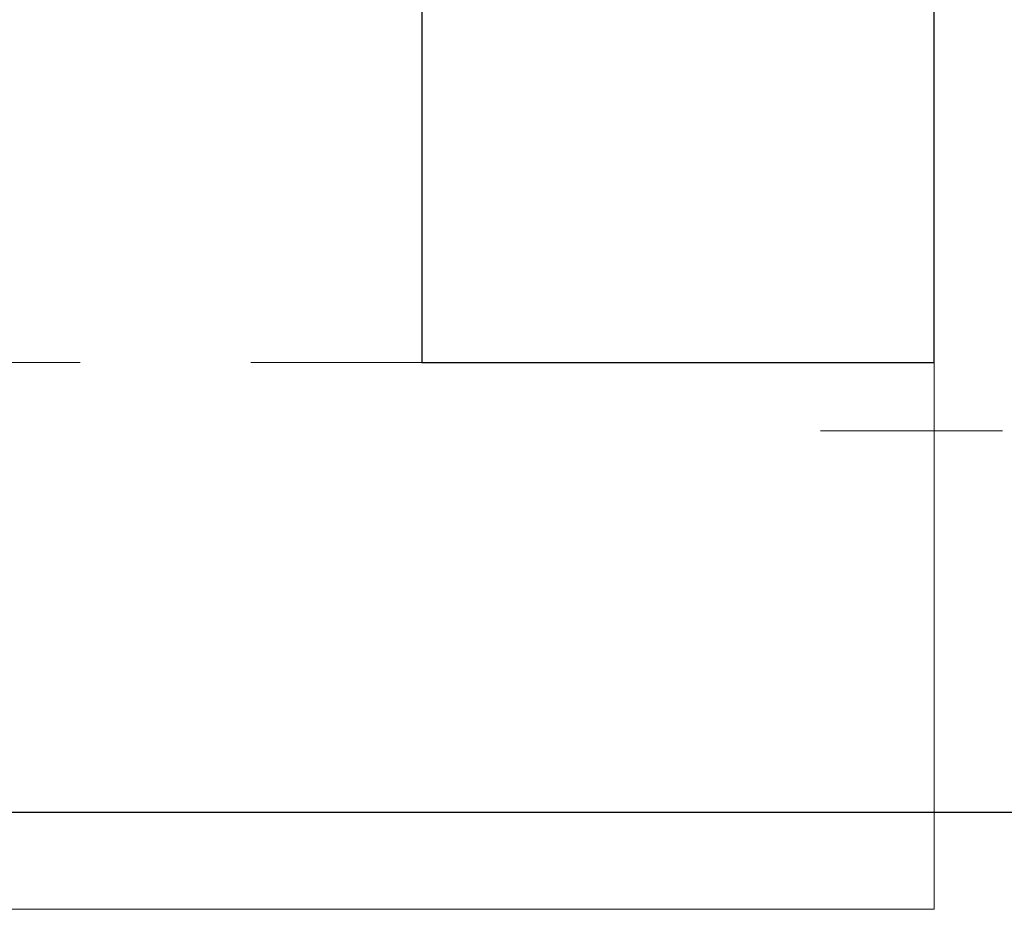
# Model space of a CAD drawing. Header units: millimetres. Extents: x -16331 to -10174, y -4135 to -3584.
# Tile 146 of 256: x -10336.702 to -10336.126, y -3998.21 to -3997.689. Entities that reach past the tile are written whole.
import ezdxf

# ---------------------------------------------------------------- set-up
doc = ezdxf.new("R2010")
doc.units = ezdxf.units.MM
doc.linetypes.add('DASHED2', pattern=[0.375, 0.25, -0.125])
doc.layers.add('A-DETL', color=7, linetype='Continuous', lineweight=5, true_color=0x00a600)
for name, color, linetype, lineweight in [('DI-Detalhes', 1, 'Continuous', 30), ('IFC-IfcRoof-Contorno', 250, 'Continuous', 5), ('IFC-IfcSlab-Contorno', 250, 'Continuous', 5)]:
    doc.layers.add(name, color=color, linetype=linetype, lineweight=lineweight)

msp = doc.modelspace()

# ---------------------------------------------------------------- linework, layer by layer
at = {"color": 9, "ltscale": 2}
for p, q in [((-10336.4671, -3996.28983), (-10336.4671, -3997.88983)), ((-10336.1671, -3997.88983), (-10336.1671, -3996.28983)), ((-10336.4671, -3997.88983), (-10336.1671, -3997.88983))]:
    msp.add_line(p, q, dxfattribs=at)
at = {"layer": 'A-DETL', "linetype": 'Continuous', "lineweight": 5}
for p in [(-10336.16709, -3989.36984), (-10347.16709, -3998.20984)]:
    msp.add_line(p, (-10336.16709, -3998.20984), dxfattribs=at)
at = {"layer": 'DI-Detalhes'}
msp.add_lwpolyline([(-10339.42227, -3994.46025), (-10335.62444, -3994.46025), (-10335.62444, -3998.15319), (-10339.42227, -3998.15319), (-10339.42227, -3994.46025)], dxfattribs=at)
at = {"layer": 'IFC-IfcRoof-Contorno', "lineweight": 5}
for p, q in [((-10336.23372, -3997.92983), (-10336.1671, -3997.92983)), ((-10336.1671, -3997.92983), (-10336.12709, -3997.92983))]:
    msp.add_line(p, q, dxfattribs=at)
at = {"layer": 'IFC-IfcSlab-Contorno', "lineweight": 5}
for p, q in [((-10336.1671, -3998.14302), (-10336.1671, -3997.50595)), ((-10336.1671, -3998.20983), (-10336.1671, -3998.14302)), ((-10347.1671, -3998.20983), (-10336.1671, -3998.20983))]:
    msp.add_line(p, q, dxfattribs=at)
at = {"layer": 'IFC-IfcSlab-Contorno', "linetype": 'DASHED2', "lineweight": 5, "ltscale": 0.05}
msp.add_line((-10347.1671, -3997.88983), (-10336.1671, -3997.88983), dxfattribs=at)

doc.saveas('drawing.dxf')
